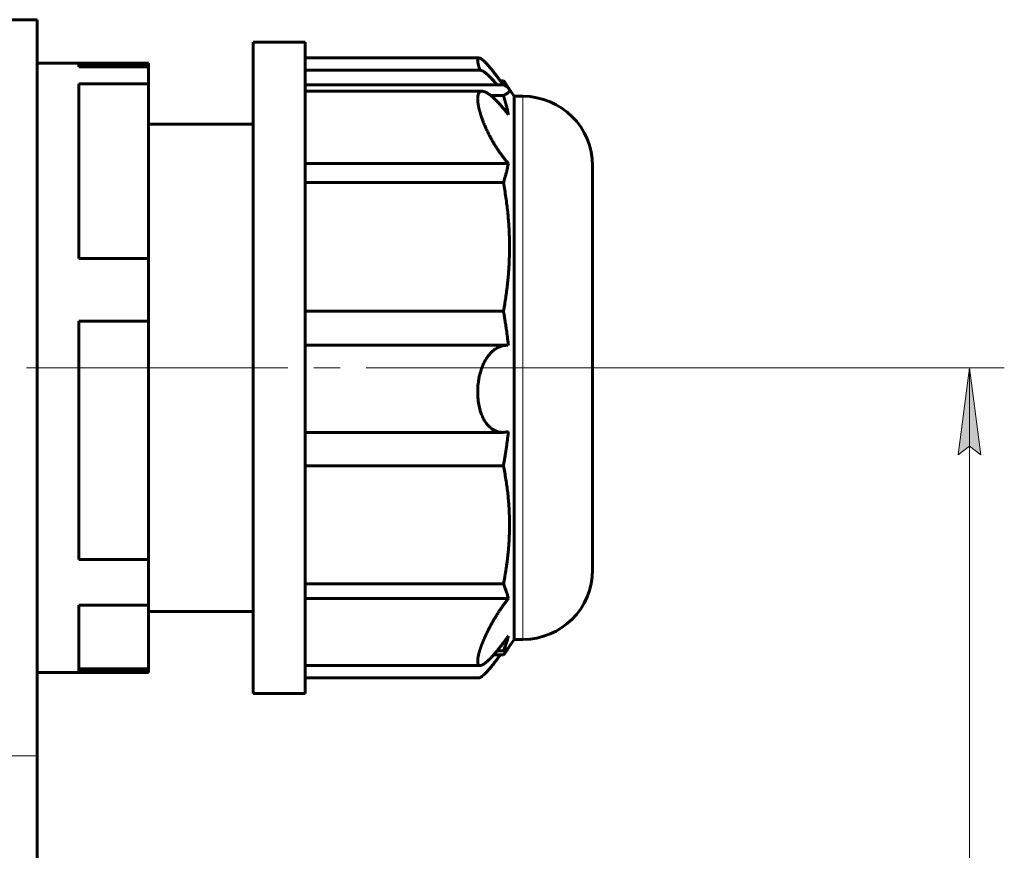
# Model space of a CAD drawing. Header units: millimetres. Extents: x -159 to 665, y -485 to 303.
# Tile 16 of 31: x 83 to 140, y 79 to 126. Entities that reach past the tile are written whole.
import ezdxf

# ---------------------------------------------------------------- set-up
doc = ezdxf.new("R2010")
doc.units = ezdxf.units.MM
for name, pattern in [('K5LT_AXLED', [19.5, 15, -1.5, 1.5, -1.5]), ('K5LT_BASIC', [0]), ('K5LT_THIN', [0])]:
    doc.linetypes.add(name, pattern=pattern)
doc.styles.add('KDIMTEXTSTYLE', font='GOST_AU.SHX', dxfattribs={"width": 0.96, "oblique": 15, "height": 5})
doc.styles.add('KTEXTSTYLE', font='GOST_AU.SHX', dxfattribs={"width": 0.96, "height": 5})
doc.dimstyles.new('KDIMSTYLE (1.00)', dxfattribs={"dimtxt": 5, "dimasz": 1, "dimexe": 2, "dimexo": 0, "dimgap": 1, "dimtad": 1, "dimtxsty": 'KDIMTEXTSTYLE', "dimsah": 1, "dimcen": 0, "dimdle": 1, "dimadec": 0, "dimazin": 0, "dimtfac": 0.667, "dimtmove": 0, "dimatfit": 3, "dimfxl": 1, "dimtvp": 1, "dimtolj": 1, "dimtzin": 0, "dimarcsym": 0})

# ---------------------------------------------------------------- blocks, each defined once
blk = doc.blocks.new('D1')
for points in [[(138.167, 101.5), (137.509, 106.5), (136.851, 101.5), (137.509, 102)], [(137.509, 2.5), (138.167, 7.5), (137.509, 7), (136.851, 7.5)]]:
    blk.add_hatch(color=7).paths.add_polyline_path(points)
at = {"color": 7, "linetype": 'K5LT_THIN', "lineweight": 18}
for p, q in [((115.866, 106.5), (139.509, 106.5)), ((136.851, 101.5), (137.509, 106.5)), ((137.509, 106.5), (138.167, 101.5)), ((137.509, 106.5), (137.509, 2.5)), ((137.509, 102), (136.851, 101.5)), ((138.167, 101.5), (137.509, 102)), ((137.509, 2.5), (136.851, 7.5)), ((136.851, 7.5), (137.509, 7)), ((137.509, 7), (138.167, 7.5)), ((138.167, 7.5), (137.509, 2.5)), ((34.966, 2.5), (139.509, 2.5))]:
    blk.add_line(p, q, dxfattribs=at)
blk.add_wipeout([(136.509, 49.357), (129.373, 49.357), (129.373, 59.232), (136.509, 59.232)])
at = {"color": 7, "insert": (129.975, 49.357), "char_height": 5, "attachment_point": 1, "rotation": 90, "style": 'KTEXTSTYLE'}
blk.add_mtext('\\H3.5;\\W0.965;\\Q15;\\Q15;\\H5.00;104', dxfattribs=at)
blk = doc.blocks.new('KDIMARROW_01')
blk.add_hatch(color=0).paths.add_polyline_path([(-5, -0.658), (0, 0), (-5, 0.658), (-4.5, 0)])
at = {"color": 0, "linetype": 'K5LT_THIN', "lineweight": 18}
for p, q in [((-4.5, 0), (-5, 0.658)), ((-5, 0.658), (0, 0)), ((0, 0), (-5, -0.658)), ((-5, -0.658), (-4.5, 0)), ((0, 0), (-1, 0))]:
    blk.add_line(p, q, dxfattribs=at)

msp = doc.modelspace()

# ---------------------------------------------------------------- linework, layer by layer
at = {"color": 150, "linetype": 'K5LT_BASIC', "lineweight": 60, "true_color": 0x0080ff}
for p, q in [((83.966, 126.5), (75.598, 126.5)), ((83.966, 84.221), (83.966, 126.5)), ((99.366, 125.2), (96.366, 125.2)), ((96.366, 95.972), (96.366, 125.2)), ((99.366, 121.955), (99.366, 125.2)), ((86.366, 124), (83.966, 124)), ((90.366, 124), (86.366, 124)), ((86.366, 123.786), (86.366, 124)), ((86.366, 123.901), (90.366, 123.901)), ((90.366, 123.901), (90.366, 124)), ((90.366, 123.901), (90.366, 123.786)), ((99.366, 124.301), (109.348, 124.301)), ((90.366, 123.786), (86.366, 123.786)), ((90.366, 122.817), (90.366, 123.786)), ((99.366, 123.593), (109.413, 123.593)), ((86.366, 122.817), (90.366, 122.817)), ((86.366, 112.778), (86.366, 122.817)), ((90.366, 122.817), (90.366, 112.778)), ((99.366, 122.761), (110.745, 122.761)), ((110.568, 122.985), (110.745, 122.985)), ((111.065, 122.544), (110.899, 122.79)), ((99.366, 122.389), (109.523, 122.389)), ((110.009, 122.151), (110.745, 122.151)), ((111.366, 122.1), (111.065, 122.544)), ((99.366, 105.11), (99.366, 121.955)), ((111.866, 122.1), (111.366, 122.1)), ((111.366, 119.723), (111.366, 122.1)), ((96.366, 120.5), (90.366, 120.5)), ((111.366, 90.9), (111.366, 119.723)), ((99.366, 118.248), (111.028, 118.248)), ((115.866, 94.9), (115.866, 118.1)), ((99.366, 117.141), (110.745, 117.141)), ((90.366, 112.778), (86.366, 112.778)), ((90.366, 109.181), (90.366, 112.778)), ((99.366, 109.755), (110.745, 109.755)), ((86.366, 109.181), (90.366, 109.181)), ((86.366, 95.492), (86.366, 109.181)), ((90.366, 109.181), (90.366, 95.492)), ((99.366, 107.796), (110.955, 107.796)), ((99.366, 95.972), (99.366, 105.11)), ((99.366, 102.796), (110.706, 102.796)), ((99.366, 100.881), (110.745, 100.881)), ((96.366, 87.8), (96.366, 95.972)), ((99.366, 89.655), (99.366, 95.972)), ((90.366, 95.492), (86.366, 95.492)), ((90.366, 92.864), (90.366, 95.492)), ((99.366, 94.104), (110.745, 94.104)), ((86.366, 89), (86.366, 92.864)), ((86.366, 92.864), (90.366, 92.864)), ((90.366, 92.864), (90.366, 89.214)), ((99.366, 93.25), (111.028, 93.25)), ((96.366, 92.5), (90.366, 92.5)), ((111.366, 90.9), (111.065, 90.456)), ((111.866, 90.9), (111.366, 90.9)), ((110.182, 90.015), (110.745, 90.015)), ((110.375, 90.239), (110.745, 90.239)), ((111.065, 90.456), (110.899, 90.21)), ((99.366, 87.8), (99.366, 89.655)), ((99.366, 89.407), (109.413, 89.407)), ((86.366, 89), (83.966, 89)), ((90.366, 89.214), (86.366, 89.214)), ((90.366, 89.099), (86.366, 89.099)), ((90.366, 89), (86.366, 89)), ((90.366, 89.214), (90.366, 89.099)), ((90.366, 89), (90.366, 89.099)), ((99.366, 88.699), (109.348, 88.699)), ((99.366, 87.8), (96.366, 87.8)), ((83.966, 76.5), (83.966, 84.221))]:
    msp.add_line(p, q, dxfattribs=at)
at = {"color": 7, "linetype": 'K5LT_THIN', "lineweight": 18}
for p, q in [((111.866, 119.723), (111.866, 122.1)), ((111.866, 92.448), (111.866, 119.723)), ((111.866, 90.9), (111.866, 92.448)), ((83.966, 84.221), (65.485, 84.221))]:
    msp.add_line(p, q, dxfattribs=at)
at = {"color": 30, "linetype": 'K5LT_AXLED', "lineweight": 18, "true_color": 0xff8000}
msp.add_line((117.866, 106.5), (81.966, 106.5), dxfattribs=at)
at = {"color": 150, "linetype": 'K5LT_BASIC', "lineweight": 60, "true_color": 0x0080ff}
for centre, start, end in [((111.866, 118.1), 0, 90), ((111.866, 94.9), 270, 0)]:
    msp.add_arc(centre, 4, start, end, dxfattribs=at)
for points, knots in [([(109.405, 123.593), (109.401, 123.604), (109.394, 123.624), (109.384, 123.652), (109.375, 123.677), (109.367, 123.701), (109.36, 123.724), (109.352, 123.748), (109.345, 123.77), (109.338, 123.795), (109.33, 123.821), (109.322, 123.848), (109.315, 123.872), (109.31, 123.893), (109.305, 123.911), (109.301, 123.929), (109.297, 123.945), (109.293, 123.962), (109.29, 123.977), (109.287, 123.992), (109.284, 124.007), (109.281, 124.021), (109.279, 124.034), (109.277, 124.048), (109.274, 124.062), (109.272, 124.077), (109.27, 124.097), (109.268, 124.12), (109.266, 124.143), (109.266, 124.16), (109.266, 124.174), (109.267, 124.187), (109.268, 124.202), (109.27, 124.216), (109.272, 124.228), (109.275, 124.239), (109.279, 124.249), (109.283, 124.259), (109.287, 124.267), (109.292, 124.274), (109.297, 124.28), (109.303, 124.286), (109.31, 124.29), (109.316, 124.294), (109.324, 124.297), (109.332, 124.299), (109.34, 124.3), (109.346, 124.301), (109.348, 124.301)], [0.3800867, 0.3800867, 0.3800867, 0.3800867, 0.3854483, 0.389557, 0.393631, 0.3976908, 0.4017124, 0.405709, 0.4096734, 0.413632, 0.4188426, 0.4239935, 0.4290804, 0.4327904, 0.4364396, 0.4399999, 0.4435286, 0.4469903, 0.4504127, 0.4537771, 0.4571258, 0.4604433, 0.4637473, 0.4670415, 0.4703404, 0.4743328, 0.4790108, 0.4865716, 0.4945464, 0.5000182, 0.5029475, 0.5091393, 0.5148909, 0.5202446, 0.5256364, 0.5310369, 0.5364071, 0.5416779, 0.5468783, 0.5519549, 0.55698, 0.5619786, 0.5669978, 0.5721178, 0.5773129, 0.5826139, 0.5879484, 0.5919351, 0.5919351, 0.5919351, 0.5919351]), ([(109.348, 124.301), (109.349, 124.301), (109.353, 124.301), (109.36, 124.3), (109.371, 124.298), (109.382, 124.296), (109.394, 124.292), (109.407, 124.287), (109.42, 124.281), (109.434, 124.274), (109.449, 124.266), (109.467, 124.255), (109.488, 124.241), (109.512, 124.224), (109.535, 124.205), (109.558, 124.187), (109.579, 124.169), (109.601, 124.15), (109.626, 124.127), (109.654, 124.1), (109.686, 124.069), (109.715, 124.039), (109.743, 124.011), (109.767, 123.985), (109.792, 123.958), (109.818, 123.93), (109.843, 123.902), (109.869, 123.873), (109.895, 123.843), (109.923, 123.811), (109.951, 123.778), (109.98, 123.744), (110.009, 123.708), (110.04, 123.672), (110.071, 123.634), (110.103, 123.594), (110.135, 123.554), (110.169, 123.512), (110.203, 123.468), (110.238, 123.424), (110.274, 123.377), (110.31, 123.33), (110.348, 123.281), (110.386, 123.231), (110.424, 123.179), (110.464, 123.126), (110.504, 123.072), (110.545, 123.016), (110.587, 122.959), (110.63, 122.901), (110.678, 122.834), (110.712, 122.787), (110.731, 122.76)], [0.5919351, 0.5919351, 0.5919351, 0.5919351, 0.5933481, 0.5987754, 0.6042491, 0.6097373, 0.6152919, 0.6209009, 0.6266101, 0.6323623, 0.6382751, 0.6442952, 0.6525378, 0.660894, 0.6693877, 0.6759601, 0.6825849, 0.6892869, 0.6960122, 0.7050346, 0.7140702, 0.7231013, 0.7298103, 0.7364741, 0.7430369, 0.749538, 0.7559939, 0.7624544, 0.7689818, 0.775585, 0.7822857, 0.7890314, 0.7958621, 0.8027344, 0.8096607, 0.816603, 0.8236498, 0.8307741, 0.8380118, 0.8452819, 0.8526502, 0.8600868, 0.8676464, 0.8752491, 0.8829636, 0.8907479, 0.8986515, 0.9066226, 0.9147655, 0.9230086, 0.9313565, 0.9425386, 0.9425386, 0.9425386, 0.9425386]), ([(109.413, 123.593), (109.415, 123.593), (109.422, 123.593), (109.434, 123.592), (109.449, 123.589), (109.467, 123.586), (109.488, 123.579), (109.512, 123.57), (109.535, 123.56), (109.558, 123.549), (109.579, 123.537), (109.601, 123.524), (109.626, 123.509), (109.654, 123.489), (109.686, 123.467), (109.715, 123.444), (109.743, 123.422), (109.767, 123.401), (109.792, 123.38), (109.818, 123.358), (109.843, 123.335), (109.869, 123.311), (109.895, 123.286), (109.923, 123.26), (109.951, 123.232), (109.98, 123.203), (110.009, 123.173), (110.04, 123.141), (110.071, 123.108), (110.103, 123.074), (110.135, 123.038), (110.169, 123.001), (110.203, 122.962), (110.238, 122.922), (110.274, 122.881), (110.31, 122.838), (110.344, 122.798), (110.366, 122.772), (110.375, 122.761)], [0.6233565, 0.6233565, 0.6233565, 0.6233565, 0.6266101, 0.6323623, 0.6382751, 0.6442952, 0.6525378, 0.660894, 0.6693877, 0.6759601, 0.6825849, 0.6892869, 0.6960122, 0.7050346, 0.7140702, 0.7231013, 0.7298103, 0.7364741, 0.7430369, 0.749538, 0.7559939, 0.7624544, 0.7689818, 0.775585, 0.7822857, 0.7890314, 0.7958621, 0.8027344, 0.8096607, 0.816603, 0.8236498, 0.8307741, 0.8380118, 0.8452819, 0.8526502, 0.8600868, 0.8676464, 0.8731498, 0.8731498, 0.8731498, 0.8731498]), ([(110.899, 122.79), (110.894, 122.797), (110.878, 122.82), (110.852, 122.856), (110.818, 122.9), (110.782, 122.943), (110.758, 122.971), (110.745, 122.985)], [0.8755328, 0.8755328, 0.8755328, 0.8755328, 0.8900389, 0.9187708, 0.9463948, 0.9734772, 1, 1, 1, 1]), ([(110.745, 122.985), (110.76, 122.958), (110.789, 122.904), (110.831, 122.823), (110.866, 122.75), (110.887, 122.704), (110.896, 122.685)], [0, 0, 0, 0, 0.1248211, 0.2498807, 0.3749842, 0.4625504, 0.4625504, 0.4625504, 0.4625504]), ([(110.745, 122.761), (110.772, 122.749), (110.822, 122.725), (110.888, 122.69), (110.944, 122.656), (110.99, 122.623), (111.028, 122.59), (111.051, 122.564), (111.062, 122.549), (111.065, 122.544)], [0, 0, 0, 0, 0.0567309, 0.1131093, 0.1688494, 0.2234043, 0.2774022, 0.329742, 0.3524274, 0.3524274, 0.3524274, 0.3524274]), ([(109.523, 122.389), (109.52, 122.389), (109.513, 122.389), (109.501, 122.388), (109.489, 122.387), (109.476, 122.385), (109.463, 122.382), (109.449, 122.378), (109.435, 122.372), (109.422, 122.366), (109.411, 122.36), (109.402, 122.355), (109.393, 122.348), (109.384, 122.341), (109.375, 122.334), (109.367, 122.326), (109.36, 122.317), (109.352, 122.308), (109.345, 122.299), (109.338, 122.288), (109.33, 122.275), (109.322, 122.261), (109.315, 122.247), (109.31, 122.234), (109.305, 122.222), (109.301, 122.21), (109.297, 122.198), (109.293, 122.186), (109.29, 122.173), (109.287, 122.161), (109.284, 122.148), (109.281, 122.134), (109.279, 122.121), (109.277, 122.107), (109.274, 122.092), (109.272, 122.075), (109.27, 122.051), (109.268, 122.02), (109.266, 121.986), (109.266, 121.959), (109.266, 121.934), (109.267, 121.908), (109.268, 121.877), (109.27, 121.847), (109.272, 121.816), (109.275, 121.785), (109.279, 121.753), (109.283, 121.72), (109.287, 121.688), (109.292, 121.655), (109.297, 121.622), (109.303, 121.589), (109.31, 121.554), (109.316, 121.519), (109.324, 121.483), (109.332, 121.445), (109.341, 121.407), (109.35, 121.367), (109.36, 121.327), (109.371, 121.286), (109.382, 121.244), (109.394, 121.201), (109.407, 121.158), (109.42, 121.113), (109.434, 121.067), (109.449, 121.02), (109.467, 120.966), (109.488, 120.904), (109.512, 120.836), (109.535, 120.771), (109.558, 120.711), (109.579, 120.656), (109.601, 120.6), (109.626, 120.538), (109.654, 120.469), (109.686, 120.395), (109.715, 120.327), (109.743, 120.266), (109.767, 120.212), (109.792, 120.158), (109.818, 120.105), (109.852, 120.034), (109.896, 119.945), (109.941, 119.855), (109.98, 119.782), (110.009, 119.727), (110.04, 119.671), (110.071, 119.614), (110.103, 119.558), (110.135, 119.501), (110.169, 119.443), (110.203, 119.386), (110.238, 119.327), (110.274, 119.269), (110.31, 119.211), (110.348, 119.152), (110.386, 119.093), (110.424, 119.034), (110.464, 118.975), (110.504, 118.917), (110.545, 118.858), (110.587, 118.799), (110.63, 118.74), (110.673, 118.682), (110.717, 118.625), (110.76, 118.568), (110.805, 118.512), (110.849, 118.457), (110.894, 118.403), (110.939, 118.35), (110.984, 118.298), (111.013, 118.265), (111.028, 118.248)], [0.3352006, 0.3352006, 0.3352006, 0.3352006, 0.338375, 0.3427909, 0.3471907, 0.3515621, 0.3559149, 0.3616562, 0.3673509, 0.3729942, 0.3771652, 0.3813211, 0.3854483, 0.389557, 0.393631, 0.3976908, 0.4017124, 0.405709, 0.4096734, 0.413632, 0.4188426, 0.4239935, 0.4290804, 0.4327904, 0.4364396, 0.4399999, 0.4435286, 0.4469903, 0.4504127, 0.4537771, 0.4571258, 0.4604433, 0.4637473, 0.4670415, 0.4703404, 0.4743328, 0.4790108, 0.4865716, 0.4945464, 0.5000182, 0.5029475, 0.5091393, 0.5148909, 0.5202446, 0.5256364, 0.5310369, 0.5364071, 0.5416779, 0.5468783, 0.5519549, 0.55698, 0.5619786, 0.5669978, 0.5721178, 0.5773129, 0.5826139, 0.5879484, 0.5933481, 0.5987754, 0.6042491, 0.6097373, 0.6152919, 0.6209009, 0.6266101, 0.6323623, 0.6382751, 0.6442952, 0.6525378, 0.660894, 0.6693877, 0.6759601, 0.6825849, 0.6892869, 0.6960122, 0.7050346, 0.7140702, 0.7231013, 0.7298103, 0.7364741, 0.7430369, 0.749538, 0.7559939, 0.7689818, 0.7822857, 0.7890314, 0.7958621, 0.8027344, 0.8096607, 0.816603, 0.8236498, 0.8307741, 0.8380118, 0.8452819, 0.8526502, 0.8600868, 0.8676464, 0.8752491, 0.8829636, 0.8907479, 0.8986515, 0.9066226, 0.9147655, 0.9230086, 0.9313565, 0.939704, 0.9481114, 0.9565997, 0.9652028, 0.9738478, 0.982551, 0.991267, 1, 1, 1, 1]), ([(111.028, 121.044), (111.008, 121.071), (110.977, 121.111), (110.936, 121.163), (110.905, 121.202), (110.875, 121.241), (110.844, 121.279), (110.814, 121.316), (110.783, 121.353), (110.753, 121.39), (110.722, 121.427), (110.691, 121.464), (110.66, 121.5), (110.629, 121.536), (110.599, 121.571), (110.568, 121.605), (110.538, 121.639), (110.508, 121.672), (110.478, 121.705), (110.449, 121.737), (110.419, 121.768), (110.39, 121.798), (110.361, 121.828), (110.333, 121.857), (110.304, 121.886), (110.276, 121.913), (110.249, 121.94), (110.222, 121.966), (110.195, 121.991), (110.168, 122.015), (110.142, 122.039), (110.117, 122.061), (110.092, 122.083), (110.067, 122.104), (110.043, 122.124), (110.019, 122.143), (109.996, 122.162), (109.973, 122.18), (109.95, 122.197), (109.928, 122.213), (109.906, 122.228), (109.885, 122.243), (109.865, 122.256), (109.844, 122.269), (109.825, 122.281), (109.806, 122.293), (109.787, 122.304), (109.768, 122.314), (109.75, 122.323), (109.732, 122.332), (109.714, 122.34), (109.697, 122.348), (109.679, 122.355), (109.663, 122.361), (109.646, 122.367), (109.63, 122.372), (109.615, 122.376), (109.599, 122.38), (109.584, 122.383), (109.569, 122.385), (109.555, 122.387), (109.541, 122.388), (109.53, 122.389), (109.525, 122.389), (109.523, 122.389)], [0, 0, 0, 0, 0.012109, 0.0180899, 0.0240122, 0.029904, 0.0357647, 0.041616, 0.0474739, 0.0533551, 0.059265, 0.0651894, 0.0711202, 0.077048, 0.0829546, 0.0888393, 0.0946917, 0.1005323, 0.1063707, 0.1122096, 0.1180344, 0.1238502, 0.1296288, 0.1353769, 0.141081, 0.146772, 0.1524423, 0.1580978, 0.1637148, 0.169312, 0.174849, 0.1803415, 0.1857713, 0.1911805, 0.196556, 0.2019112, 0.2072296, 0.2125369, 0.2178038, 0.2230458, 0.2282494, 0.2334397, 0.2385687, 0.2436519, 0.2486701, 0.2536651, 0.2586122, 0.2635367, 0.2684349, 0.2733332, 0.2781924, 0.2830179, 0.2877875, 0.2925314, 0.2972208, 0.3018774, 0.3064962, 0.3111127, 0.315716, 0.3203074, 0.3248682, 0.3294135, 0.3339113, 0.3352006, 0.3352006, 0.3352006, 0.3352006]), ([(111.065, 122.544), (111.069, 122.539), (111.079, 122.523), (111.09, 122.498), (111.095, 122.474), (111.095, 122.455), (111.094, 122.436), (111.089, 122.414), (111.078, 122.388), (111.063, 122.363), (111.045, 122.34), (111.024, 122.318), (111, 122.297), (110.973, 122.277), (110.945, 122.257), (110.915, 122.238), (110.884, 122.22), (110.852, 122.202), (110.818, 122.185), (110.782, 122.168), (110.758, 122.157), (110.745, 122.151)], [0.3524274, 0.3524274, 0.3524274, 0.3524274, 0.38092, 0.4304136, 0.4793828, 0.5000023, 0.5261635, 0.5712429, 0.6134669, 0.6545414, 0.6928048, 0.7294031, 0.7637876, 0.7976299, 0.8297622, 0.8607488, 0.8900389, 0.9187708, 0.9463948, 0.9734772, 1, 1, 1, 1]), ([(110.745, 122.151), (110.76, 122.105), (110.789, 122.012), (110.831, 121.873), (110.87, 121.734), (110.907, 121.595), (110.941, 121.457), (110.973, 121.319), (111.002, 121.181), (111.02, 121.09), (111.028, 121.044)], [0, 0, 0, 0, 0.124821, 0.249881, 0.374984, 0.499938, 0.624702, 0.749504, 0.874575, 1, 1, 1, 1]), ([(111.028, 118.248), (111.02, 118.203), (111.002, 118.112), (110.973, 117.975), (110.947, 117.86), (110.923, 117.761), (110.901, 117.677), (110.877, 117.584), (110.847, 117.476), (110.804, 117.328), (110.768, 117.211), (110.745, 117.141)], [0, 0, 0, 0, 0.125879, 0.250957, 0.375535, 0.437796, 0.520987, 0.604364, 0.687884, 0.81314, 1, 1, 1, 1]), ([(110.745, 117.141), (110.772, 116.997), (110.822, 116.711), (110.888, 116.289), (110.944, 115.875), (110.99, 115.469), (111.028, 115.075), (111.056, 114.69), (111.077, 114.318), (111.09, 113.955), (111.095, 113.666), (111.095, 113.434), (111.094, 113.212), (111.089, 112.937), (111.078, 112.625), (111.063, 112.33), (111.045, 112.047), (111.024, 111.78), (111, 111.523), (110.973, 111.276), (110.945, 111.037), (110.915, 110.808), (110.884, 110.586), (110.852, 110.372), (110.807, 110.096), (110.77, 109.891), (110.745, 109.755)], [0, 0, 0, 0, 0.056731, 0.113109, 0.168849, 0.223404, 0.277402, 0.329742, 0.38092, 0.430414, 0.479383, 0.500002, 0.526164, 0.571243, 0.613467, 0.654541, 0.692805, 0.729403, 0.763788, 0.79763, 0.829762, 0.860749, 0.890039, 0.918771, 0.946395, 1, 1, 1, 1]), ([(110.745, 109.755), (110.76, 109.672), (110.79, 109.506), (110.834, 109.244), (110.871, 109.011), (110.907, 108.765), (110.94, 108.534), (110.973, 108.278), (111.002, 108.035), (111.02, 107.874), (111.028, 107.793)], [0, 0, 0, 0, 0.124409, 0.249462, 0.395636, 0.479013, 0.624465, 0.749043, 0.874121, 1, 1, 1, 1]), ([(110.955, 107.796), (110.84, 107.796), (110.618, 107.762), (110.341, 107.632), (110.154, 107.49), (110.04, 107.382), (109.942, 107.276), (109.827, 107.13), (109.707, 106.942), (109.592, 106.718), (109.487, 106.461), (109.406, 106.199), (109.345, 105.937), (109.296, 105.651), (109.264, 105.292), (109.266, 104.883), (109.307, 104.489), (109.374, 104.172), (109.439, 103.957), (109.492, 103.812), (109.555, 103.662), (109.654, 103.472), (109.792, 103.268), (109.937, 103.113), (110.171, 102.921), (110.422, 102.815), (110.644, 102.796), (110.706, 102.796)], [0, 0, 0, 0, 2.010085, 3.900826, 5.064735, 5.610437, 6.200463, 7.093421, 8.110336, 9.021797, 10.082874, 11.220255, 11.936974, 12.830193, 14.123233, 15.460427, 16.821408, 18.105566, 18.888562, 19.333067, 19.905919, 20.854383, 22.054425, 23.279955, 24.032458, 26.894601, 28, 28, 28, 28]), ([(111.028, 102.842), (111.02, 102.76), (111.002, 102.598), (110.973, 102.354), (110.941, 102.11), (110.907, 101.865), (110.87, 101.62), (110.831, 101.374), (110.789, 101.127), (110.76, 100.963), (110.745, 100.881)], [0, 0, 0, 0, 0.125425, 0.250496, 0.375298, 0.500062, 0.625016, 0.750119, 0.875179, 1, 1, 1, 1]), ([(110.745, 100.881), (110.772, 100.748), (110.822, 100.486), (110.888, 100.098), (110.944, 99.719), (110.99, 99.347), (111.028, 98.985), (111.056, 98.632), (111.077, 98.291), (111.09, 97.957), (111.095, 97.693), (111.095, 97.48), (111.094, 97.276), (111.089, 97.023), (111.078, 96.737), (111.063, 96.466), (111.045, 96.207), (111.024, 95.962), (111, 95.726), (110.973, 95.5), (110.945, 95.28), (110.915, 95.07), (110.884, 94.867), (110.852, 94.67), (110.807, 94.417), (110.77, 94.229), (110.745, 94.104)], [0, 0, 0, 0, 0.056731, 0.113109, 0.168849, 0.223404, 0.277402, 0.329742, 0.38092, 0.430414, 0.479383, 0.500002, 0.526164, 0.571243, 0.613467, 0.654541, 0.692805, 0.729403, 0.763788, 0.79763, 0.829762, 0.860749, 0.890039, 0.918771, 0.946395, 1, 1, 1, 1]), ([(110.745, 94.104), (110.76, 94.068), (110.789, 93.996), (110.831, 93.889), (110.87, 93.782), (110.907, 93.675), (110.941, 93.568), (110.973, 93.462), (111.002, 93.356), (111.02, 93.285), (111.028, 93.25)], [0, 0, 0, 0, 0.124821, 0.249881, 0.374984, 0.499938, 0.624702, 0.749504, 0.874575, 1, 1, 1, 1]), ([(111.028, 93.25), (111.018, 93.237), (110.997, 93.211), (110.966, 93.172), (110.936, 93.132), (110.905, 93.093), (110.875, 93.052), (110.844, 93.012), (110.814, 92.971), (110.783, 92.929), (110.753, 92.887), (110.722, 92.844), (110.691, 92.801), (110.66, 92.757), (110.629, 92.713), (110.599, 92.668), (110.568, 92.623), (110.538, 92.578), (110.508, 92.533), (110.478, 92.487), (110.449, 92.442), (110.419, 92.396), (110.39, 92.35), (110.361, 92.303), (110.333, 92.257), (110.304, 92.211), (110.276, 92.165), (110.249, 92.119), (110.222, 92.073), (110.195, 92.028), (110.163, 91.972), (110.128, 91.912), (110.095, 91.852), (110.067, 91.803), (110.043, 91.759), (110.019, 91.715), (109.996, 91.672), (109.973, 91.629), (109.95, 91.586), (109.928, 91.543), (109.906, 91.501), (109.885, 91.46), (109.865, 91.419), (109.844, 91.379), (109.825, 91.339), (109.806, 91.299), (109.787, 91.26), (109.768, 91.221), (109.75, 91.183), (109.732, 91.144), (109.714, 91.105), (109.697, 91.067), (109.679, 91.029), (109.663, 90.992), (109.646, 90.954), (109.63, 90.918), (109.615, 90.881), (109.599, 90.845), (109.584, 90.808), (109.569, 90.773), (109.555, 90.737), (109.541, 90.702), (109.527, 90.667), (109.514, 90.633), (109.501, 90.599), (109.489, 90.566), (109.476, 90.533), (109.463, 90.497), (109.449, 90.458), (109.435, 90.417), (109.422, 90.379), (109.411, 90.346), (109.402, 90.317), (109.393, 90.288), (109.384, 90.26), (109.375, 90.232), (109.367, 90.205), (109.36, 90.178), (109.352, 90.152), (109.345, 90.126), (109.338, 90.098), (109.33, 90.069), (109.322, 90.037), (109.315, 90.009), (109.31, 89.985), (109.305, 89.963), (109.301, 89.943), (109.297, 89.923), (109.293, 89.904), (109.29, 89.885), (109.287, 89.867), (109.284, 89.85), (109.281, 89.833), (109.279, 89.816), (109.277, 89.8), (109.274, 89.783), (109.272, 89.764), (109.27, 89.739), (109.268, 89.709), (109.266, 89.68), (109.266, 89.658), (109.266, 89.64), (109.267, 89.621), (109.268, 89.6), (109.27, 89.582), (109.272, 89.564), (109.275, 89.548), (109.279, 89.532), (109.283, 89.517), (109.287, 89.504), (109.292, 89.492), (109.297, 89.48), (109.303, 89.469), (109.31, 89.46), (109.316, 89.45), (109.324, 89.442), (109.332, 89.434), (109.341, 89.428), (109.35, 89.422), (109.36, 89.417), (109.371, 89.413), (109.382, 89.41), (109.394, 89.408), (109.404, 89.407), (109.411, 89.407), (109.413, 89.407), (109.413, 89.407)], [0, 0, 0, 0, 0.0060807, 0.012109, 0.0180899, 0.0240122, 0.029904, 0.0357647, 0.041616, 0.0474739, 0.0533551, 0.059265, 0.0651894, 0.0711202, 0.077048, 0.0829546, 0.0888393, 0.0946917, 0.1005323, 0.1063707, 0.1122096, 0.1180344, 0.1238502, 0.1296288, 0.1353769, 0.141081, 0.146772, 0.1524423, 0.1580978, 0.1637148, 0.169312, 0.1784614, 0.1857713, 0.1911805, 0.196556, 0.2019112, 0.2072296, 0.2125369, 0.2178038, 0.2230458, 0.2282494, 0.2334397, 0.2385687, 0.2436519, 0.2486701, 0.2536651, 0.2586122, 0.2635367, 0.2684349, 0.2733332, 0.2781924, 0.2830179, 0.2877875, 0.2925314, 0.2972208, 0.3018774, 0.3064962, 0.3111127, 0.315716, 0.3203074, 0.3248682, 0.3294135, 0.3339113, 0.338375, 0.3427909, 0.3471907, 0.3515621, 0.3559149, 0.3616562, 0.3673509, 0.3729942, 0.3771652, 0.3813211, 0.3854483, 0.389557, 0.393631, 0.3976908, 0.4017124, 0.405709, 0.4096734, 0.413632, 0.4188426, 0.4239935, 0.4290804, 0.4327904, 0.4364396, 0.4399999, 0.4435286, 0.4469903, 0.4504127, 0.4537771, 0.4571258, 0.4604433, 0.4637473, 0.4670415, 0.4703404, 0.4743328, 0.4790108, 0.4865716, 0.4945464, 0.5000182, 0.5029475, 0.5091393, 0.5148909, 0.5202446, 0.5256364, 0.5310369, 0.5364071, 0.5416779, 0.5468783, 0.5519549, 0.55698, 0.5619786, 0.5669978, 0.5721178, 0.5773129, 0.5826139, 0.5879484, 0.5933481, 0.5987754, 0.6042491, 0.6097373, 0.6152919, 0.6209009, 0.6233565, 0.6233565, 0.6233565, 0.6233565, 0.6233565]), ([(109.413, 89.407), (109.415, 89.407), (109.422, 89.407), (109.434, 89.408), (109.449, 89.411), (109.467, 89.414), (109.488, 89.421), (109.512, 89.43), (109.535, 89.44), (109.558, 89.451), (109.579, 89.463), (109.601, 89.476), (109.626, 89.491), (109.654, 89.511), (109.686, 89.533), (109.715, 89.556), (109.743, 89.578), (109.767, 89.599), (109.792, 89.62), (109.818, 89.642), (109.843, 89.665), (109.869, 89.689), (109.895, 89.714), (109.923, 89.74), (109.951, 89.768), (109.98, 89.797), (110.009, 89.827), (110.04, 89.859), (110.071, 89.892), (110.103, 89.926), (110.135, 89.962), (110.169, 89.999), (110.203, 90.038), (110.238, 90.078), (110.274, 90.119), (110.31, 90.162), (110.348, 90.206), (110.386, 90.252), (110.424, 90.299), (110.464, 90.348), (110.504, 90.398), (110.545, 90.45), (110.587, 90.503), (110.63, 90.558), (110.673, 90.614), (110.717, 90.671), (110.76, 90.729), (110.805, 90.787), (110.849, 90.847), (110.894, 90.908), (110.939, 90.97), (110.984, 91.031), (111.013, 91.073), (111.028, 91.093)], [0.6233565, 0.6233565, 0.6233565, 0.6233565, 0.6266101, 0.6323623, 0.6382751, 0.6442952, 0.6525378, 0.660894, 0.6693877, 0.6759601, 0.6825849, 0.6892869, 0.6960122, 0.7050346, 0.7140702, 0.7231013, 0.7298103, 0.7364741, 0.7430369, 0.749538, 0.7559939, 0.7624544, 0.7689818, 0.775585, 0.7822857, 0.7890314, 0.7958621, 0.8027344, 0.8096607, 0.816603, 0.8236498, 0.8307741, 0.8380118, 0.8452819, 0.8526502, 0.8600868, 0.8676464, 0.8752491, 0.8829636, 0.8907479, 0.8986515, 0.9066226, 0.9147655, 0.9230086, 0.9313565, 0.939704, 0.9481114, 0.9565997, 0.9652028, 0.9738478, 0.982551, 0.991267, 1, 1, 1, 1]), ([(111.028, 91.093), (111.02, 91.058), (111.002, 90.987), (110.973, 90.881), (110.941, 90.775), (110.907, 90.668), (110.87, 90.561), (110.831, 90.454), (110.789, 90.347), (110.76, 90.275), (110.745, 90.239)], [0, 0, 0, 0, 0.125425, 0.250496, 0.375298, 0.500062, 0.625016, 0.750119, 0.875179, 1, 1, 1, 1]), ([(109.348, 88.699), (109.349, 88.699), (109.353, 88.699), (109.36, 88.7), (109.371, 88.702), (109.382, 88.704), (109.394, 88.708), (109.407, 88.713), (109.42, 88.719), (109.434, 88.726), (109.449, 88.734), (109.467, 88.745), (109.488, 88.759), (109.512, 88.776), (109.535, 88.795), (109.558, 88.813), (109.579, 88.831), (109.601, 88.85), (109.626, 88.873), (109.654, 88.9), (109.686, 88.931), (109.715, 88.961), (109.743, 88.989), (109.767, 89.015), (109.792, 89.042), (109.818, 89.07), (109.843, 89.098), (109.869, 89.127), (109.895, 89.157), (109.923, 89.189), (109.951, 89.222), (109.98, 89.256), (110.009, 89.292), (110.04, 89.328), (110.071, 89.366), (110.103, 89.406), (110.135, 89.446), (110.169, 89.488), (110.203, 89.532), (110.238, 89.576), (110.274, 89.623), (110.31, 89.67), (110.348, 89.719), (110.386, 89.769), (110.424, 89.821), (110.464, 89.874), (110.504, 89.928), (110.539, 89.975), (110.56, 90.004), (110.568, 90.015)], [0.5919351, 0.5919351, 0.5919351, 0.5919351, 0.5933481, 0.5987754, 0.6042491, 0.6097373, 0.6152919, 0.6209009, 0.6266101, 0.6323623, 0.6382751, 0.6442952, 0.6525378, 0.660894, 0.6693877, 0.6759601, 0.6825849, 0.6892869, 0.6960122, 0.7050346, 0.7140702, 0.7231013, 0.7298103, 0.7364741, 0.7430369, 0.749538, 0.7559939, 0.7624544, 0.7689818, 0.775585, 0.7822857, 0.7890314, 0.7958621, 0.8027344, 0.8096607, 0.816603, 0.8236498, 0.8307741, 0.8380118, 0.8452819, 0.8526502, 0.8600868, 0.8676464, 0.8752491, 0.8829636, 0.8907479, 0.8986515, 0.9066226, 0.9111082, 0.9111082, 0.9111082, 0.9111082]), ([(110.745, 90.239), (110.772, 90.251), (110.822, 90.275), (110.888, 90.31), (110.944, 90.344), (110.99, 90.377), (111.028, 90.41), (111.051, 90.436), (111.062, 90.451), (111.065, 90.456)], [0, 0, 0, 0, 0.0567309, 0.1131093, 0.1688494, 0.2234043, 0.2774022, 0.329742, 0.3524274, 0.3524274, 0.3524274, 0.3524274]), ([(110.899, 90.21), (110.894, 90.203), (110.878, 90.18), (110.852, 90.144), (110.818, 90.1), (110.782, 90.057), (110.758, 90.029), (110.745, 90.015)], [0.8755328, 0.8755328, 0.8755328, 0.8755328, 0.8900389, 0.9187708, 0.9463948, 0.9734772, 1, 1, 1, 1]), ([(111.001, 90.387), (110.992, 90.368), (110.974, 90.333), (110.945, 90.282), (110.92, 90.242), (110.904, 90.218), (110.899, 90.21)], [0.7613618, 0.7613618, 0.7613618, 0.7613618, 0.7976299, 0.8297622, 0.8607488, 0.8755328, 0.8755328, 0.8755328, 0.8755328])]:
    msp.add_open_spline(points, degree=3, knots=knots, dxfattribs=at)
for points in [[(111.028, 107.793), (111.004, 107.795), (110.979, 107.796), (110.955, 107.796)], [(110.706, 102.796), (110.812, 102.796), (110.92, 102.811), (111.028, 102.842)]]:
    msp.add_open_spline(points, degree=3, dxfattribs=at)

# ---------------------------------------------------------------- next in the draw order: dimensions: what is measured, and where the dimension line sits
at = {"color": 7}
dim = msp.add_linear_dim(base=(137.509, 106.5), p1=(34.966, 2.5), p2=(115.866, 106.5), angle=90, dimstyle='KDIMSTYLE (1.00)', override={"dimexo": 0, "dimpost": '\\H5.0;\\W0.965;\\Q15;<>', "dimblk1": 'KDIMARROW_01', "dimblk2": 'KDIMARROW_01', "dimse1": 0, "dimse2": 0, "dimclrt": 7, "dimtol": 1, "dimtp": 0, "dimtm": 0, "dimtdec": 5, "dimtolj": 1}, dxfattribs=at)
dim.commit()
dim.dimension.update_dxf_attribs({"geometry": 'D1', "text_midpoint": (137.509, 54.5), "dimtype": 160})

doc.saveas('drawing.dxf')
